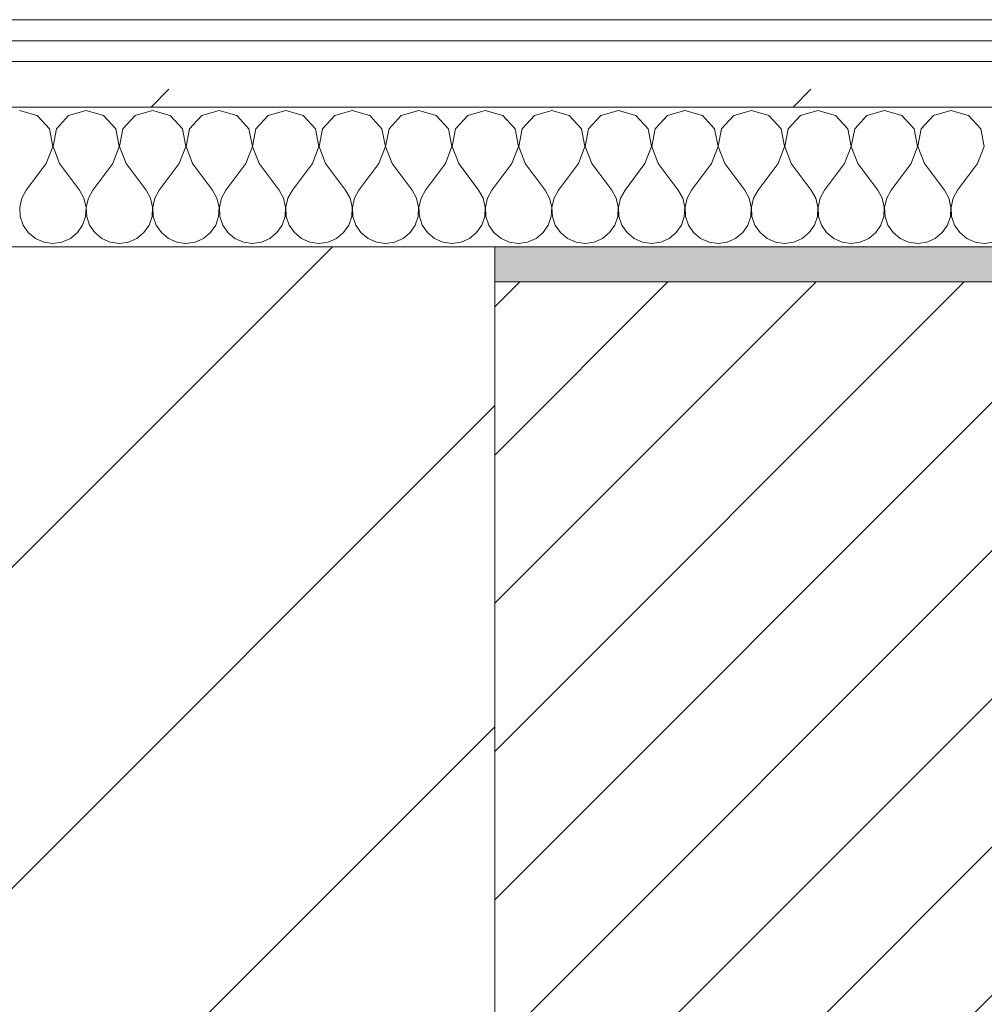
# Model space of a CAD drawing. Header units: millimetres. Extents: x -40968 to 11883, y -18816 to 4378.
# Tile 70 of 137: x -18657 to -18381, y -1411 to -1129. Entities that reach past the tile are written whole.
import ezdxf

# ---------------------------------------------------------------- set-up
doc = ezdxf.new("R2010")
doc.units = ezdxf.units.MM
doc.header["$MEASUREMENT"] = 0
doc.linetypes.add('Wipeout_Contour', pattern=[1000, 0, -1000])
for name, color, linetype in [('10_ESTR_Pilars', 7, 'Continuous'), ('12_FAÇ_Façana', 7, 'Continuous'), ('Nuevo_08_E_Envans secs', 7, 'Continuous')]:
    doc.layers.add(name, color=color, linetype=linetype)
for name, color, linetype, lineweight in [('10_ESTR_Pilars_Pluma_Nº__28', 7, 'Continuous', 20), ('10_ESTR_Pilars_Pluma_Nº__42', 8, 'Continuous', 25), ('12_FAÇ_Façana_Pluma_Nº__2', 8, 'Continuous', 5), ('12_FAÇ_Façana_Pluma_Nº__7', 7, 'Continuous', 5), ('Nuevo_08_E_Envans secs_Pluma_Nº__1', 7, 'Continuous', 5)]:
    doc.layers.add(name, color=color, linetype=linetype, lineweight=lineweight)
for name, color, linetype, lineweight, true_color in [('12_FAÇ_Façana_Pluma_Nº__176', 7, 'Continuous', 15, 0x93a0c6), ('Nuevo_08_E_Envans secs_Pluma_Nº__102', 7, 'Continuous', 5, 0xcccccc), ('Nuevo_08_E_Envans secs_Pluma_Nº__171', 171, 'Continuous', 13, 0xaaaaff), ('Nuevo_08_E_Envans secs_Pluma_Nº__177', 7, 'Continuous', 15, 0xf7e046)]:
    doc.layers.add(name, color=color, linetype=linetype, lineweight=lineweight, true_color=true_color)
pattern_1 = [(45, (0, 0), (-183.8478, 183.8478), [195, -65]), (45, (7e-14, 183.85), (-183.8478, 183.8478), [195, -65])]

# ---------------------------------------------------------------- blocks, each defined once
blk = doc.blocks.new('Muro_13_4', base_point=(-19033.93, -1193.98))
at = {"layer": '12_FAÇ_Façana_Pluma_Nº__176', "linetype": 'Continuous', "lineweight": 0, "true_color": 0x495063}
blk.add_hatch(color=251, dxfattribs=at).paths.add_polyline_path([(-18521.11, -1193.98), (-18521.11, -1203.98), (-18136.43, -1203.98), (-18136.43, -1193.98)])
at = {"layer": '12_FAÇ_Façana_Pluma_Nº__2', "linetype": 'Continuous', "lineweight": 5}
h = blk.add_hatch(dxfattribs=at)
h.set_pattern_fill('Ceramic_0004', color=8, style=0, pattern_type=2)
h.set_pattern_definition([(45, (0, 0), (-21.213203, 21.213203), [])])
h.paths.add_polyline_path([(-18136.43, -1203.98), (-18521.11, -1203.98), (-18521.11, -1418.98), (-18136.43, -1418.98)])
at = {"layer": '12_FAÇ_Façana_Pluma_Nº__7', "color": 7, "linetype": 'Continuous', "lineweight": 5}
blk.add_line((-18136.43, -1203.98), (-18521.11, -1203.98), dxfattribs=at)
at = {"layer": '12_FAÇ_Façana_Pluma_Nº__7', "color": 7, "linetype": 'Continuous', "lineweight": 5, "flags": 128}
blk.add_lwpolyline([(-18136.43, -1193.98), (-18521.11, -1193.98)], dxfattribs=at)
blk = doc.blocks.new('*X231')
at = {"layer": 'Nuevo_08_E_Envans secs_Pluma_Nº__102', "color": 254, "linetype": 'Continuous', "lineweight": 5, "true_color": 0xcccccc}
for p, q in [((-18652.14, -1156.35), (-18657.14, -1154.93)), ((-18638.1, -1154.93), (-18643.1, -1156.35)), ((-18633.09, -1156.35), (-18638.1, -1154.93)), ((-18619.05, -1154.93), (-18624.05, -1156.35)), ((-18614.04, -1156.35), (-18619.05, -1154.93)), ((-18600, -1154.93), (-18605.01, -1156.35)), ((-18594.99, -1156.35), (-18600, -1154.93)), ((-18580.95, -1154.93), (-18585.96, -1156.35)), ((-18575.95, -1156.35), (-18580.95, -1154.93)), ((-18561.9, -1154.93), (-18566.91, -1156.35)), ((-18556.9, -1156.35), (-18561.9, -1154.93)), ((-18542.86, -1154.93), (-18547.86, -1156.35)), ((-18537.85, -1156.35), (-18542.86, -1154.93)), ((-18523.81, -1154.93), (-18528.82, -1156.35)), ((-18518.8, -1156.35), (-18523.81, -1154.93)), ((-18504.76, -1154.93), (-18509.77, -1156.35)), ((-18499.75, -1156.35), (-18504.76, -1154.93)), ((-18485.71, -1154.93), (-18490.72, -1156.35)), ((-18480.71, -1156.35), (-18485.71, -1154.93)), ((-18466.67, -1154.93), (-18471.67, -1156.35)), ((-18461.66, -1156.35), (-18466.67, -1154.93)), ((-18447.62, -1154.93), (-18452.63, -1156.35)), ((-18442.61, -1156.35), (-18447.62, -1154.93)), ((-18428.57, -1154.93), (-18433.58, -1156.35)), ((-18423.56, -1156.35), (-18428.57, -1154.93)), ((-18409.52, -1154.93), (-18414.53, -1156.35)), ((-18404.52, -1156.35), (-18409.52, -1154.93)), ((-18390.48, -1154.93), (-18395.48, -1156.35)), ((-18385.47, -1156.35), (-18390.48, -1154.93)), ((-18648.62, -1160.19), (-18652.14, -1156.35)), ((-18643.1, -1156.35), (-18646.61, -1160.19)), ((-18629.58, -1160.19), (-18633.09, -1156.35)), ((-18624.05, -1156.35), (-18627.57, -1160.19)), ((-18610.53, -1160.19), (-18614.04, -1156.35)), ((-18605.01, -1156.35), (-18608.52, -1160.19)), ((-18591.48, -1160.19), (-18594.99, -1156.35)), ((-18585.96, -1156.35), (-18589.47, -1160.19)), ((-18572.43, -1160.19), (-18575.95, -1156.35)), ((-18566.91, -1156.35), (-18570.42, -1160.19)), ((-18553.39, -1160.19), (-18556.9, -1156.35)), ((-18547.86, -1156.35), (-18551.38, -1160.19)), ((-18534.34, -1160.19), (-18537.85, -1156.35)), ((-18528.82, -1156.35), (-18532.33, -1160.19)), ((-18515.29, -1160.19), (-18518.8, -1156.35)), ((-18509.77, -1156.35), (-18513.28, -1160.19)), ((-18496.24, -1160.19), (-18499.75, -1156.35)), ((-18490.72, -1156.35), (-18494.23, -1160.19)), ((-18477.2, -1160.19), (-18480.71, -1156.35)), ((-18471.67, -1156.35), (-18475.19, -1160.19)), ((-18458.15, -1160.19), (-18461.66, -1156.35)), ((-18452.63, -1156.35), (-18456.14, -1160.19)), ((-18439.1, -1160.19), (-18442.61, -1156.35)), ((-18433.58, -1156.35), (-18437.09, -1160.19)), ((-18420.05, -1160.19), (-18423.56, -1156.35)), ((-18414.53, -1156.35), (-18418.04, -1160.19)), ((-18401.01, -1160.19), (-18404.52, -1156.35)), ((-18395.48, -1156.35), (-18398.99, -1160.19)), ((-18381.96, -1160.19), (-18385.47, -1156.35)), ((-18647.66, -1165.31), (-18648.62, -1160.19)), ((-18646.61, -1160.19), (-18647.58, -1165.31)), ((-18628.61, -1165.31), (-18629.58, -1160.19)), ((-18627.57, -1160.19), (-18628.53, -1165.31)), ((-18609.56, -1165.31), (-18610.53, -1160.19)), ((-18608.52, -1160.19), (-18609.49, -1165.31)), ((-18590.51, -1165.31), (-18591.48, -1160.19)), ((-18589.47, -1160.19), (-18590.44, -1165.31)), ((-18571.47, -1165.31), (-18572.43, -1160.19)), ((-18570.42, -1160.19), (-18571.39, -1165.31)), ((-18552.42, -1165.31), (-18553.39, -1160.19)), ((-18551.38, -1160.19), (-18552.34, -1165.31)), ((-18533.37, -1165.31), (-18534.34, -1160.19)), ((-18532.33, -1160.19), (-18533.29, -1165.31)), ((-18514.32, -1165.31), (-18515.29, -1160.19)), ((-18513.28, -1160.19), (-18514.25, -1165.31)), ((-18495.28, -1165.31), (-18496.24, -1160.19)), ((-18494.23, -1160.19), (-18495.2, -1165.31)), ((-18476.23, -1165.31), (-18477.2, -1160.19)), ((-18475.19, -1160.19), (-18476.15, -1165.31)), ((-18457.18, -1165.31), (-18458.15, -1160.19)), ((-18456.14, -1160.19), (-18457.1, -1165.31)), ((-18438.13, -1165.31), (-18439.1, -1160.19)), ((-18437.09, -1160.19), (-18438.06, -1165.31)), ((-18419.09, -1165.31), (-18420.05, -1160.19)), ((-18418.04, -1160.19), (-18419.01, -1165.31)), ((-18400.04, -1165.31), (-18401.01, -1160.19)), ((-18398.99, -1160.19), (-18399.96, -1165.31)), ((-18380.99, -1165.31), (-18381.96, -1160.19)), ((-18649.52, -1170.17), (-18647.66, -1165.31)), ((-18647.58, -1165.31), (-18645.71, -1170.17)), ((-18630.48, -1170.17), (-18628.61, -1165.31)), ((-18628.53, -1165.31), (-18626.67, -1170.17)), ((-18611.43, -1170.17), (-18609.56, -1165.31)), ((-18609.49, -1165.31), (-18607.62, -1170.17)), ((-18592.38, -1170.17), (-18590.51, -1165.31)), ((-18590.44, -1165.31), (-18588.57, -1170.17)), ((-18573.33, -1170.17), (-18571.47, -1165.31)), ((-18571.39, -1165.31), (-18569.52, -1170.17)), ((-18554.29, -1170.17), (-18552.42, -1165.31)), ((-18552.34, -1165.31), (-18550.48, -1170.17)), ((-18535.24, -1170.17), (-18533.37, -1165.31)), ((-18533.29, -1165.31), (-18531.43, -1170.17)), ((-18516.19, -1170.17), (-18514.32, -1165.31)), ((-18514.25, -1165.31), (-18512.38, -1170.17)), ((-18497.14, -1170.17), (-18495.28, -1165.31)), ((-18495.2, -1165.31), (-18493.33, -1170.17)), ((-18478.1, -1170.17), (-18476.23, -1165.31)), ((-18476.15, -1165.31), (-18474.29, -1170.17)), ((-18459.05, -1170.17), (-18457.18, -1165.31)), ((-18457.1, -1165.31), (-18455.24, -1170.17)), ((-18440, -1170.17), (-18438.13, -1165.31)), ((-18438.06, -1165.31), (-18436.19, -1170.17)), ((-18420.95, -1170.17), (-18419.09, -1165.31)), ((-18419.01, -1165.31), (-18417.14, -1170.17)), ((-18401.9, -1170.17), (-18400.04, -1165.31)), ((-18399.96, -1165.31), (-18398.1, -1170.17)), ((-18382.86, -1170.17), (-18380.99, -1165.31)), ((-18649.52, -1170.17), (-18655.24, -1177.79)), ((-18645.71, -1170.17), (-18640, -1177.79)), ((-18630.48, -1170.17), (-18636.19, -1177.79)), ((-18626.67, -1170.17), (-18620.95, -1177.79)), ((-18611.43, -1170.17), (-18617.14, -1177.79)), ((-18607.62, -1170.17), (-18601.9, -1177.79)), ((-18592.38, -1170.17), (-18598.1, -1177.79)), ((-18588.57, -1170.17), (-18582.86, -1177.79)), ((-18573.33, -1170.17), (-18579.05, -1177.79)), ((-18569.52, -1170.17), (-18563.81, -1177.79)), ((-18554.29, -1170.17), (-18560, -1177.79)), ((-18550.48, -1170.17), (-18544.76, -1177.79)), ((-18535.24, -1170.17), (-18540.95, -1177.79)), ((-18531.43, -1170.17), (-18525.71, -1177.79)), ((-18516.19, -1170.17), (-18521.9, -1177.79)), ((-18512.38, -1170.17), (-18506.67, -1177.79)), ((-18497.14, -1170.17), (-18502.86, -1177.79)), ((-18493.33, -1170.17), (-18487.62, -1177.79)), ((-18478.1, -1170.17), (-18483.81, -1177.79)), ((-18474.29, -1170.17), (-18468.57, -1177.79)), ((-18459.05, -1170.17), (-18464.76, -1177.79)), ((-18455.24, -1170.17), (-18449.52, -1177.79)), ((-18440, -1170.17), (-18445.71, -1177.79)), ((-18436.19, -1170.17), (-18430.48, -1177.79)), ((-18420.95, -1170.17), (-18426.67, -1177.79)), ((-18417.14, -1170.17), (-18411.43, -1177.79)), ((-18401.9, -1170.17), (-18407.62, -1177.79)), ((-18398.1, -1170.17), (-18392.38, -1177.79)), ((-18382.86, -1170.17), (-18388.57, -1177.79)), ((-18655.24, -1177.79), (-18656.51, -1180.08)), ((-18638.73, -1180.08), (-18640, -1177.79)), ((-18636.19, -1177.79), (-18637.46, -1180.08)), ((-18619.68, -1180.08), (-18620.95, -1177.79)), ((-18617.14, -1177.79), (-18618.41, -1180.08)), ((-18600.63, -1180.08), (-18601.9, -1177.79)), ((-18598.1, -1177.79), (-18599.37, -1180.08)), ((-18581.59, -1180.08), (-18582.86, -1177.79)), ((-18579.05, -1177.79), (-18580.32, -1180.08)), ((-18562.54, -1180.08), (-18563.81, -1177.79)), ((-18560, -1177.79), (-18561.27, -1180.08)), ((-18543.49, -1180.08), (-18544.76, -1177.79)), ((-18540.95, -1177.79), (-18542.22, -1180.08)), ((-18524.44, -1180.08), (-18525.71, -1177.79)), ((-18521.9, -1177.79), (-18523.18, -1180.08)), ((-18505.4, -1180.08), (-18506.67, -1177.79)), ((-18502.86, -1177.79), (-18504.13, -1180.08)), ((-18486.35, -1180.08), (-18487.62, -1177.79)), ((-18483.81, -1177.79), (-18485.08, -1180.08)), ((-18467.3, -1180.08), (-18468.57, -1177.79)), ((-18464.76, -1177.79), (-18466.03, -1180.08)), ((-18448.25, -1180.08), (-18449.52, -1177.79)), ((-18445.71, -1177.79), (-18446.99, -1180.08)), ((-18429.2, -1180.08), (-18430.48, -1177.79)), ((-18426.67, -1177.79), (-18427.94, -1180.08)), ((-18410.16, -1180.08), (-18411.43, -1177.79)), ((-18407.62, -1177.79), (-18408.89, -1180.08)), ((-18391.11, -1180.08), (-18392.38, -1177.79)), ((-18388.57, -1177.79), (-18389.84, -1180.08)), ((-18656.51, -1180.08), (-18657.1, -1182.64)), ((-18638.13, -1182.64), (-18638.73, -1180.08)), ((-18637.46, -1180.08), (-18638.06, -1182.64)), ((-18619.09, -1182.64), (-18619.68, -1180.08)), ((-18618.41, -1180.08), (-18619.01, -1182.64)), ((-18600.04, -1182.64), (-18600.63, -1180.08)), ((-18599.37, -1180.08), (-18599.96, -1182.64)), ((-18580.99, -1182.64), (-18581.59, -1180.08)), ((-18580.32, -1180.08), (-18580.91, -1182.64)), ((-18561.94, -1182.64), (-18562.54, -1180.08)), ((-18561.27, -1180.08), (-18561.87, -1182.64)), ((-18542.9, -1182.64), (-18543.49, -1180.08)), ((-18542.22, -1180.08), (-18542.82, -1182.64)), ((-18523.85, -1182.64), (-18524.44, -1180.08)), ((-18523.18, -1180.08), (-18523.77, -1182.64)), ((-18504.8, -1182.64), (-18505.4, -1180.08)), ((-18504.13, -1180.08), (-18504.72, -1182.64)), ((-18485.75, -1182.64), (-18486.35, -1180.08)), ((-18485.08, -1180.08), (-18485.68, -1182.64)), ((-18466.71, -1182.64), (-18467.3, -1180.08)), ((-18466.03, -1180.08), (-18466.63, -1182.64)), ((-18447.66, -1182.64), (-18448.25, -1180.08)), ((-18446.99, -1180.08), (-18447.58, -1182.64)), ((-18428.61, -1182.64), (-18429.2, -1180.08)), ((-18427.94, -1180.08), (-18428.53, -1182.64)), ((-18409.56, -1182.64), (-18410.16, -1180.08)), ((-18408.89, -1180.08), (-18409.49, -1182.64)), ((-18390.51, -1182.64), (-18391.11, -1180.08)), ((-18389.84, -1180.08), (-18390.44, -1182.64)), ((-18657.1, -1182.64), (-18656.98, -1185.27)), ((-18638.26, -1185.27), (-18638.13, -1182.64)), ((-18638.06, -1182.64), (-18637.93, -1185.27)), ((-18619.21, -1185.27), (-18619.09, -1182.64)), ((-18619.01, -1182.64), (-18618.88, -1185.27)), ((-18600.17, -1185.27), (-18600.04, -1182.64)), ((-18599.96, -1182.64), (-18599.83, -1185.27)), ((-18581.12, -1185.27), (-18580.99, -1182.64)), ((-18580.91, -1182.64), (-18580.79, -1185.27)), ((-18562.07, -1185.27), (-18561.94, -1182.64)), ((-18561.87, -1182.64), (-18561.74, -1185.27)), ((-18543.02, -1185.27), (-18542.9, -1182.64)), ((-18542.82, -1182.64), (-18542.69, -1185.27)), ((-18523.98, -1185.27), (-18523.85, -1182.64)), ((-18523.77, -1182.64), (-18523.64, -1185.27)), ((-18504.93, -1185.27), (-18504.8, -1182.64)), ((-18504.72, -1182.64), (-18504.6, -1185.27)), ((-18485.88, -1185.27), (-18485.75, -1182.64)), ((-18485.68, -1182.64), (-18485.55, -1185.27)), ((-18466.83, -1185.27), (-18466.71, -1182.64)), ((-18466.63, -1182.64), (-18466.5, -1185.27)), ((-18447.78, -1185.27), (-18447.66, -1182.64)), ((-18447.58, -1182.64), (-18447.45, -1185.27)), ((-18428.74, -1185.27), (-18428.61, -1182.64)), ((-18428.53, -1182.64), (-18428.41, -1185.27)), ((-18409.69, -1185.27), (-18409.56, -1182.64)), ((-18409.49, -1182.64), (-18409.36, -1185.27)), ((-18390.64, -1185.27), (-18390.51, -1182.64)), ((-18390.44, -1182.64), (-18390.31, -1185.27)), ((-18656.98, -1185.27), (-18656.14, -1187.76)), ((-18639.1, -1187.76), (-18638.26, -1185.27)), ((-18637.93, -1185.27), (-18637.09, -1187.76)), ((-18620.05, -1187.76), (-18619.21, -1185.27)), ((-18618.88, -1185.27), (-18618.04, -1187.76)), ((-18601.01, -1187.76), (-18600.17, -1185.27)), ((-18599.83, -1185.27), (-18598.99, -1187.76)), ((-18581.96, -1187.76), (-18581.12, -1185.27)), ((-18580.79, -1185.27), (-18579.95, -1187.76)), ((-18562.91, -1187.76), (-18562.07, -1185.27)), ((-18561.74, -1185.27), (-18560.9, -1187.76)), ((-18543.86, -1187.76), (-18543.02, -1185.27)), ((-18542.69, -1185.27), (-18541.85, -1187.76)), ((-18524.81, -1187.76), (-18523.98, -1185.27)), ((-18523.64, -1185.27), (-18522.8, -1187.76)), ((-18505.77, -1187.76), (-18504.93, -1185.27)), ((-18504.6, -1185.27), (-18503.76, -1187.76)), ((-18486.72, -1187.76), (-18485.88, -1185.27)), ((-18485.55, -1185.27), (-18484.71, -1187.76)), ((-18467.67, -1187.76), (-18466.83, -1185.27)), ((-18466.5, -1185.27), (-18465.66, -1187.76)), ((-18448.62, -1187.76), (-18447.78, -1185.27)), ((-18447.45, -1185.27), (-18446.61, -1187.76)), ((-18429.58, -1187.76), (-18428.74, -1185.27)), ((-18428.41, -1185.27), (-18427.57, -1187.76)), ((-18410.53, -1187.76), (-18409.69, -1185.27)), ((-18409.36, -1185.27), (-18408.52, -1187.76)), ((-18391.48, -1187.76), (-18390.64, -1185.27)), ((-18390.31, -1185.27), (-18389.47, -1187.76)), ((-18656.14, -1187.76), (-18654.65, -1189.92)), ((-18640.59, -1189.92), (-18639.1, -1187.76)), ((-18637.09, -1187.76), (-18635.6, -1189.92)), ((-18621.54, -1189.92), (-18620.05, -1187.76)), ((-18618.04, -1187.76), (-18616.55, -1189.92)), ((-18602.49, -1189.92), (-18601.01, -1187.76)), ((-18598.99, -1187.76), (-18597.51, -1189.92)), ((-18583.45, -1189.92), (-18581.96, -1187.76)), ((-18579.95, -1187.76), (-18578.46, -1189.92)), ((-18564.4, -1189.92), (-18562.91, -1187.76)), ((-18560.9, -1187.76), (-18559.41, -1189.92)), ((-18545.35, -1189.92), (-18543.86, -1187.76)), ((-18541.85, -1187.76), (-18540.36, -1189.92)), ((-18526.3, -1189.92), (-18524.81, -1187.76)), ((-18522.8, -1187.76), (-18521.32, -1189.92)), ((-18507.26, -1189.92), (-18505.77, -1187.76)), ((-18503.76, -1187.76), (-18502.27, -1189.92)), ((-18488.21, -1189.92), (-18486.72, -1187.76)), ((-18484.71, -1187.76), (-18483.22, -1189.92)), ((-18469.16, -1189.92), (-18467.67, -1187.76)), ((-18465.66, -1187.76), (-18464.17, -1189.92)), ((-18450.11, -1189.92), (-18448.62, -1187.76)), ((-18446.61, -1187.76), (-18445.13, -1189.92)), ((-18431.06, -1189.92), (-18429.58, -1187.76)), ((-18427.57, -1187.76), (-18426.08, -1189.92)), ((-18412.02, -1189.92), (-18410.53, -1187.76)), ((-18408.52, -1187.76), (-18407.03, -1189.92)), ((-18392.97, -1189.92), (-18391.48, -1187.76)), ((-18389.47, -1187.76), (-18387.98, -1189.92)), ((-18654.65, -1189.92), (-18652.63, -1191.6)), ((-18652.63, -1191.6), (-18650.22, -1192.66)), ((-18645.02, -1192.66), (-18642.61, -1191.6)), ((-18642.61, -1191.6), (-18640.59, -1189.92)), ((-18635.6, -1189.92), (-18633.58, -1191.6)), ((-18633.58, -1191.6), (-18631.17, -1192.66)), ((-18625.97, -1192.66), (-18623.56, -1191.6)), ((-18623.56, -1191.6), (-18621.54, -1189.92)), ((-18616.55, -1189.92), (-18614.53, -1191.6)), ((-18614.53, -1191.6), (-18612.13, -1192.66)), ((-18606.92, -1192.66), (-18604.52, -1191.6)), ((-18604.52, -1191.6), (-18602.49, -1189.92)), ((-18597.51, -1189.92), (-18595.48, -1191.6)), ((-18595.48, -1191.6), (-18593.08, -1192.66)), ((-18587.87, -1192.66), (-18585.47, -1191.6)), ((-18585.47, -1191.6), (-18583.45, -1189.92)), ((-18578.46, -1189.92), (-18576.44, -1191.6)), ((-18576.44, -1191.6), (-18574.03, -1192.66)), ((-18568.83, -1192.66), (-18566.42, -1191.6)), ((-18566.42, -1191.6), (-18564.4, -1189.92)), ((-18559.41, -1189.92), (-18557.39, -1191.6)), ((-18557.39, -1191.6), (-18554.98, -1192.66)), ((-18549.78, -1192.66), (-18547.37, -1191.6)), ((-18547.37, -1191.6), (-18545.35, -1189.92)), ((-18540.36, -1189.92), (-18538.34, -1191.6)), ((-18538.34, -1191.6), (-18535.94, -1192.66)), ((-18530.73, -1192.66), (-18528.33, -1191.6)), ((-18528.33, -1191.6), (-18526.3, -1189.92)), ((-18521.32, -1189.92), (-18519.29, -1191.6)), ((-18519.29, -1191.6), (-18516.89, -1192.66)), ((-18511.68, -1192.66), (-18509.28, -1191.6)), ((-18509.28, -1191.6), (-18507.26, -1189.92)), ((-18502.27, -1189.92), (-18500.25, -1191.6)), ((-18500.25, -1191.6), (-18497.84, -1192.66)), ((-18492.64, -1192.66), (-18490.23, -1191.6)), ((-18490.23, -1191.6), (-18488.21, -1189.92)), ((-18483.22, -1189.92), (-18481.2, -1191.6)), ((-18481.2, -1191.6), (-18478.79, -1192.66)), ((-18473.59, -1192.66), (-18471.18, -1191.6)), ((-18471.18, -1191.6), (-18469.16, -1189.92)), ((-18464.17, -1189.92), (-18462.15, -1191.6)), ((-18462.15, -1191.6), (-18459.75, -1192.66)), ((-18454.54, -1192.66), (-18452.14, -1191.6)), ((-18452.14, -1191.6), (-18450.11, -1189.92)), ((-18445.13, -1189.92), (-18443.1, -1191.6)), ((-18443.1, -1191.6), (-18440.7, -1192.66)), ((-18435.49, -1192.66), (-18433.09, -1191.6)), ((-18433.09, -1191.6), (-18431.06, -1189.92)), ((-18426.08, -1189.92), (-18424.05, -1191.6)), ((-18424.05, -1191.6), (-18421.65, -1192.66)), ((-18416.45, -1192.66), (-18414.04, -1191.6)), ((-18414.04, -1191.6), (-18412.02, -1189.92)), ((-18407.03, -1189.92), (-18405.01, -1191.6)), ((-18405.01, -1191.6), (-18402.6, -1192.66)), ((-18397.4, -1192.66), (-18394.99, -1191.6)), ((-18394.99, -1191.6), (-18392.97, -1189.92)), ((-18387.98, -1189.92), (-18385.96, -1191.6)), ((-18385.96, -1191.6), (-18383.55, -1192.66)), ((-18650.22, -1192.66), (-18647.62, -1193.02)), ((-18647.62, -1193.02), (-18645.02, -1192.66)), ((-18631.17, -1192.66), (-18628.57, -1193.02)), ((-18628.57, -1193.02), (-18625.97, -1192.66)), ((-18612.13, -1192.66), (-18609.52, -1193.02)), ((-18609.52, -1193.02), (-18606.92, -1192.66)), ((-18593.08, -1192.66), (-18590.48, -1193.02)), ((-18590.48, -1193.02), (-18587.87, -1192.66)), ((-18574.03, -1192.66), (-18571.43, -1193.02)), ((-18571.43, -1193.02), (-18568.83, -1192.66)), ((-18554.98, -1192.66), (-18552.38, -1193.02)), ((-18552.38, -1193.02), (-18549.78, -1192.66)), ((-18535.94, -1192.66), (-18533.33, -1193.02)), ((-18533.33, -1193.02), (-18530.73, -1192.66)), ((-18516.89, -1192.66), (-18514.29, -1193.02)), ((-18514.29, -1193.02), (-18511.68, -1192.66)), ((-18497.84, -1192.66), (-18495.24, -1193.02)), ((-18495.24, -1193.02), (-18492.64, -1192.66)), ((-18478.79, -1192.66), (-18476.19, -1193.02)), ((-18476.19, -1193.02), (-18473.59, -1192.66)), ((-18459.75, -1192.66), (-18457.14, -1193.02)), ((-18457.14, -1193.02), (-18454.54, -1192.66)), ((-18440.7, -1192.66), (-18438.1, -1193.02)), ((-18438.1, -1193.02), (-18435.49, -1192.66)), ((-18421.65, -1192.66), (-18419.05, -1193.02)), ((-18419.05, -1193.02), (-18416.45, -1192.66)), ((-18402.6, -1192.66), (-18400, -1193.02)), ((-18400, -1193.02), (-18397.4, -1192.66)), ((-18383.55, -1192.66), (-18380.95, -1193.02)), ((-18380.95, -1193.02), (-18378.35, -1192.66))]:
    blk.add_line(p, q, dxfattribs=at)
blk = doc.blocks.new('Muro_91_4', base_point=(-18136.43, -1193.98))
at = {"layer": 'Nuevo_08_E_Envans secs_Pluma_Nº__1', "color": 7, "linetype": 'Continuous', "lineweight": 5, "flags": 128}
blk.add_lwpolyline([(-18521.11, -1193.98), (-18136.43, -1193.98)], dxfattribs=at)
at = {"color": 254, "linetype": 'Wipeout_Contour', "lineweight": 0, "ltscale": 74478.567312}
blk.add_wipeout([(-18136.43, -1128.98), (-19033.93, -1128.98), (-19033.93, -1134.98), (-18136.43, -1134.98)], dxfattribs=at).dxf.layer = 'Nuevo_08_E_Envans secs'
at = {"color": 254, "linetype": 'Wipeout_Contour', "lineweight": 0, "ltscale": 74482.367988}
blk.add_wipeout([(-18136.43, -1140.98), (-19033.93, -1140.98), (-19033.93, -1153.98), (-18136.43, -1153.98)], dxfattribs=at).dxf.layer = 'Nuevo_08_E_Envans secs'
at = {"layer": 'Nuevo_08_E_Envans secs_Pluma_Nº__171', "linetype": 'Continuous', "lineweight": 13, "true_color": 0xaaaaff}
h = blk.add_hatch(dxfattribs=at)
h.set_pattern_fill('Panellat_HPL_0004', color=161, style=0, pattern_type=2)
h.set_pattern_definition(pattern_1)
h.paths.add_polyline_path([(-18136.43, -1128.98), (-19033.93, -1128.98), (-19033.93, -1134.98), (-18136.43, -1134.98)])
at = {"layer": 'Nuevo_08_E_Envans secs_Pluma_Nº__177', "linetype": 'Continuous', "lineweight": 15, "true_color": 0xf7e046}
h = blk.add_hatch(dxfattribs=at)
h.set_pattern_fill('Panellat_HPL_0004', color=53, style=0, pattern_type=2)
h.set_pattern_definition(pattern_1)
h.paths.add_polyline_path([(-18136.43, -1140.98), (-19033.93, -1140.98), (-19033.93, -1153.98), (-18136.43, -1153.98)])
at = {"layer": 'Nuevo_08_E_Envans secs_Pluma_Nº__1', "color": 7, "linetype": 'Continuous', "lineweight": 5}
for p, q in [((-18136.43, -1134.98), (-19033.93, -1134.98)), ((-18136.43, -1140.98), (-19033.93, -1140.98)), ((-18136.43, -1153.98), (-19033.93, -1153.98))]:
    blk.add_line(p, q, dxfattribs=at)
at = {"layer": 'Nuevo_08_E_Envans secs_Pluma_Nº__1', "color": 7, "linetype": 'Continuous', "lineweight": 5, "flags": 128}
blk.add_lwpolyline([(-18136.43, -1128.98), (-19033.93, -1128.98)], dxfattribs=at)
at = {"layer": 'Nuevo_08_E_Envans secs', "color": 7, "lineweight": 20}
blk.add_blockref('*X231', (0, 0), dxfattribs=at)
blk = doc.blocks.new('*X485')
at = {"layer": 'Nuevo_08_E_Envans secs_Pluma_Nº__102', "color": 254, "linetype": 'Continuous', "lineweight": 5, "true_color": 0xcccccc}
for p, q in [((-18652.14, -1156.35), (-18657.14, -1154.93)), ((-18638.1, -1154.93), (-18643.1, -1156.35)), ((-18633.09, -1156.35), (-18638.1, -1154.93)), ((-18619.05, -1154.93), (-18624.05, -1156.35)), ((-18614.04, -1156.35), (-18619.05, -1154.93)), ((-18600, -1154.93), (-18605.01, -1156.35)), ((-18594.99, -1156.35), (-18600, -1154.93)), ((-18580.95, -1154.93), (-18585.96, -1156.35)), ((-18575.95, -1156.35), (-18580.95, -1154.93)), ((-18561.9, -1154.93), (-18566.91, -1156.35)), ((-18556.9, -1156.35), (-18561.9, -1154.93)), ((-18542.86, -1154.93), (-18547.86, -1156.35)), ((-18537.85, -1156.35), (-18542.86, -1154.93)), ((-18523.81, -1154.93), (-18528.82, -1156.35)), ((-18518.8, -1156.35), (-18523.81, -1154.93)), ((-18504.76, -1154.93), (-18509.77, -1156.35)), ((-18499.75, -1156.35), (-18504.76, -1154.93)), ((-18485.71, -1154.93), (-18490.72, -1156.35)), ((-18480.71, -1156.35), (-18485.71, -1154.93)), ((-18466.67, -1154.93), (-18471.67, -1156.35)), ((-18461.66, -1156.35), (-18466.67, -1154.93)), ((-18447.62, -1154.93), (-18452.63, -1156.35)), ((-18442.61, -1156.35), (-18447.62, -1154.93)), ((-18428.57, -1154.93), (-18433.58, -1156.35)), ((-18423.56, -1156.35), (-18428.57, -1154.93)), ((-18409.52, -1154.93), (-18414.53, -1156.35)), ((-18404.52, -1156.35), (-18409.52, -1154.93)), ((-18390.48, -1154.93), (-18395.48, -1156.35)), ((-18385.47, -1156.35), (-18390.48, -1154.93)), ((-18648.62, -1160.19), (-18652.14, -1156.35)), ((-18643.1, -1156.35), (-18646.61, -1160.19)), ((-18629.58, -1160.19), (-18633.09, -1156.35)), ((-18624.05, -1156.35), (-18627.57, -1160.19)), ((-18610.53, -1160.19), (-18614.04, -1156.35)), ((-18605.01, -1156.35), (-18608.52, -1160.19)), ((-18591.48, -1160.19), (-18594.99, -1156.35)), ((-18585.96, -1156.35), (-18589.47, -1160.19)), ((-18572.43, -1160.19), (-18575.95, -1156.35)), ((-18566.91, -1156.35), (-18570.42, -1160.19)), ((-18553.39, -1160.19), (-18556.9, -1156.35)), ((-18547.86, -1156.35), (-18551.38, -1160.19)), ((-18534.34, -1160.19), (-18537.85, -1156.35)), ((-18528.82, -1156.35), (-18532.33, -1160.19)), ((-18515.29, -1160.19), (-18518.8, -1156.35)), ((-18509.77, -1156.35), (-18513.28, -1160.19)), ((-18496.24, -1160.19), (-18499.75, -1156.35)), ((-18490.72, -1156.35), (-18494.23, -1160.19)), ((-18477.2, -1160.19), (-18480.71, -1156.35)), ((-18471.67, -1156.35), (-18475.19, -1160.19)), ((-18458.15, -1160.19), (-18461.66, -1156.35)), ((-18452.63, -1156.35), (-18456.14, -1160.19)), ((-18439.1, -1160.19), (-18442.61, -1156.35)), ((-18433.58, -1156.35), (-18437.09, -1160.19)), ((-18420.05, -1160.19), (-18423.56, -1156.35)), ((-18414.53, -1156.35), (-18418.04, -1160.19)), ((-18401.01, -1160.19), (-18404.52, -1156.35)), ((-18395.48, -1156.35), (-18398.99, -1160.19)), ((-18381.96, -1160.19), (-18385.47, -1156.35)), ((-18647.66, -1165.31), (-18648.62, -1160.19)), ((-18646.61, -1160.19), (-18647.58, -1165.31)), ((-18628.61, -1165.31), (-18629.58, -1160.19)), ((-18627.57, -1160.19), (-18628.53, -1165.31)), ((-18609.56, -1165.31), (-18610.53, -1160.19)), ((-18608.52, -1160.19), (-18609.49, -1165.31)), ((-18590.51, -1165.31), (-18591.48, -1160.19)), ((-18589.47, -1160.19), (-18590.44, -1165.31)), ((-18571.47, -1165.31), (-18572.43, -1160.19)), ((-18570.42, -1160.19), (-18571.39, -1165.31)), ((-18552.42, -1165.31), (-18553.39, -1160.19)), ((-18551.38, -1160.19), (-18552.34, -1165.31)), ((-18533.37, -1165.31), (-18534.34, -1160.19)), ((-18532.33, -1160.19), (-18533.29, -1165.31)), ((-18514.32, -1165.31), (-18515.29, -1160.19)), ((-18513.28, -1160.19), (-18514.25, -1165.31)), ((-18495.28, -1165.31), (-18496.24, -1160.19)), ((-18494.23, -1160.19), (-18495.2, -1165.31)), ((-18476.23, -1165.31), (-18477.2, -1160.19)), ((-18475.19, -1160.19), (-18476.15, -1165.31)), ((-18457.18, -1165.31), (-18458.15, -1160.19)), ((-18456.14, -1160.19), (-18457.1, -1165.31)), ((-18438.13, -1165.31), (-18439.1, -1160.19)), ((-18437.09, -1160.19), (-18438.06, -1165.31)), ((-18419.09, -1165.31), (-18420.05, -1160.19)), ((-18418.04, -1160.19), (-18419.01, -1165.31)), ((-18400.04, -1165.31), (-18401.01, -1160.19)), ((-18398.99, -1160.19), (-18399.96, -1165.31)), ((-18380.99, -1165.31), (-18381.96, -1160.19)), ((-18649.52, -1170.17), (-18647.66, -1165.31)), ((-18647.58, -1165.31), (-18645.71, -1170.17)), ((-18630.48, -1170.17), (-18628.61, -1165.31)), ((-18628.53, -1165.31), (-18626.67, -1170.17)), ((-18611.43, -1170.17), (-18609.56, -1165.31)), ((-18609.49, -1165.31), (-18607.62, -1170.17)), ((-18592.38, -1170.17), (-18590.51, -1165.31)), ((-18590.44, -1165.31), (-18588.57, -1170.17)), ((-18573.33, -1170.17), (-18571.47, -1165.31)), ((-18571.39, -1165.31), (-18569.52, -1170.17)), ((-18554.29, -1170.17), (-18552.42, -1165.31)), ((-18552.34, -1165.31), (-18550.48, -1170.17)), ((-18535.24, -1170.17), (-18533.37, -1165.31)), ((-18533.29, -1165.31), (-18531.43, -1170.17)), ((-18516.19, -1170.17), (-18514.32, -1165.31)), ((-18514.25, -1165.31), (-18512.38, -1170.17)), ((-18497.14, -1170.17), (-18495.28, -1165.31)), ((-18495.2, -1165.31), (-18493.33, -1170.17)), ((-18478.1, -1170.17), (-18476.23, -1165.31)), ((-18476.15, -1165.31), (-18474.29, -1170.17)), ((-18459.05, -1170.17), (-18457.18, -1165.31)), ((-18457.1, -1165.31), (-18455.24, -1170.17)), ((-18440, -1170.17), (-18438.13, -1165.31)), ((-18438.06, -1165.31), (-18436.19, -1170.17)), ((-18420.95, -1170.17), (-18419.09, -1165.31)), ((-18419.01, -1165.31), (-18417.14, -1170.17)), ((-18401.9, -1170.17), (-18400.04, -1165.31)), ((-18399.96, -1165.31), (-18398.1, -1170.17)), ((-18382.86, -1170.17), (-18380.99, -1165.31)), ((-18649.52, -1170.17), (-18655.24, -1177.79)), ((-18645.71, -1170.17), (-18640, -1177.79)), ((-18630.48, -1170.17), (-18636.19, -1177.79)), ((-18626.67, -1170.17), (-18620.95, -1177.79)), ((-18611.43, -1170.17), (-18617.14, -1177.79)), ((-18607.62, -1170.17), (-18601.9, -1177.79)), ((-18592.38, -1170.17), (-18598.1, -1177.79)), ((-18588.57, -1170.17), (-18582.86, -1177.79)), ((-18573.33, -1170.17), (-18579.05, -1177.79)), ((-18569.52, -1170.17), (-18563.81, -1177.79)), ((-18554.29, -1170.17), (-18560, -1177.79)), ((-18550.48, -1170.17), (-18544.76, -1177.79)), ((-18535.24, -1170.17), (-18540.95, -1177.79)), ((-18531.43, -1170.17), (-18525.71, -1177.79)), ((-18516.19, -1170.17), (-18521.9, -1177.79)), ((-18512.38, -1170.17), (-18506.67, -1177.79)), ((-18497.14, -1170.17), (-18502.86, -1177.79)), ((-18493.33, -1170.17), (-18487.62, -1177.79)), ((-18478.1, -1170.17), (-18483.81, -1177.79)), ((-18474.29, -1170.17), (-18468.57, -1177.79)), ((-18459.05, -1170.17), (-18464.76, -1177.79)), ((-18455.24, -1170.17), (-18449.52, -1177.79)), ((-18440, -1170.17), (-18445.71, -1177.79)), ((-18436.19, -1170.17), (-18430.48, -1177.79)), ((-18420.95, -1170.17), (-18426.67, -1177.79)), ((-18417.14, -1170.17), (-18411.43, -1177.79)), ((-18401.9, -1170.17), (-18407.62, -1177.79)), ((-18398.1, -1170.17), (-18392.38, -1177.79)), ((-18382.86, -1170.17), (-18388.57, -1177.79)), ((-18655.24, -1177.79), (-18656.51, -1180.08)), ((-18638.73, -1180.08), (-18640, -1177.79)), ((-18636.19, -1177.79), (-18637.46, -1180.08)), ((-18619.68, -1180.08), (-18620.95, -1177.79)), ((-18617.14, -1177.79), (-18618.41, -1180.08)), ((-18600.63, -1180.08), (-18601.9, -1177.79)), ((-18598.1, -1177.79), (-18599.37, -1180.08)), ((-18581.59, -1180.08), (-18582.86, -1177.79)), ((-18579.05, -1177.79), (-18580.32, -1180.08)), ((-18562.54, -1180.08), (-18563.81, -1177.79)), ((-18560, -1177.79), (-18561.27, -1180.08)), ((-18543.49, -1180.08), (-18544.76, -1177.79)), ((-18540.95, -1177.79), (-18542.22, -1180.08)), ((-18524.44, -1180.08), (-18525.71, -1177.79)), ((-18521.9, -1177.79), (-18523.18, -1180.08)), ((-18505.4, -1180.08), (-18506.67, -1177.79)), ((-18502.86, -1177.79), (-18504.13, -1180.08)), ((-18486.35, -1180.08), (-18487.62, -1177.79)), ((-18483.81, -1177.79), (-18485.08, -1180.08)), ((-18467.3, -1180.08), (-18468.57, -1177.79)), ((-18464.76, -1177.79), (-18466.03, -1180.08)), ((-18448.25, -1180.08), (-18449.52, -1177.79)), ((-18445.71, -1177.79), (-18446.99, -1180.08)), ((-18429.2, -1180.08), (-18430.48, -1177.79)), ((-18426.67, -1177.79), (-18427.94, -1180.08)), ((-18410.16, -1180.08), (-18411.43, -1177.79)), ((-18407.62, -1177.79), (-18408.89, -1180.08)), ((-18391.11, -1180.08), (-18392.38, -1177.79)), ((-18388.57, -1177.79), (-18389.84, -1180.08)), ((-18656.51, -1180.08), (-18657.1, -1182.64)), ((-18638.13, -1182.64), (-18638.73, -1180.08)), ((-18637.46, -1180.08), (-18638.06, -1182.64)), ((-18619.09, -1182.64), (-18619.68, -1180.08)), ((-18618.41, -1180.08), (-18619.01, -1182.64)), ((-18600.04, -1182.64), (-18600.63, -1180.08)), ((-18599.37, -1180.08), (-18599.96, -1182.64)), ((-18580.99, -1182.64), (-18581.59, -1180.08)), ((-18580.32, -1180.08), (-18580.91, -1182.64)), ((-18561.94, -1182.64), (-18562.54, -1180.08)), ((-18561.27, -1180.08), (-18561.87, -1182.64)), ((-18542.9, -1182.64), (-18543.49, -1180.08)), ((-18542.22, -1180.08), (-18542.82, -1182.64)), ((-18523.85, -1182.64), (-18524.44, -1180.08)), ((-18523.18, -1180.08), (-18523.77, -1182.64)), ((-18504.8, -1182.64), (-18505.4, -1180.08)), ((-18504.13, -1180.08), (-18504.72, -1182.64)), ((-18485.75, -1182.64), (-18486.35, -1180.08)), ((-18485.08, -1180.08), (-18485.68, -1182.64)), ((-18466.71, -1182.64), (-18467.3, -1180.08)), ((-18466.03, -1180.08), (-18466.63, -1182.64)), ((-18447.66, -1182.64), (-18448.25, -1180.08)), ((-18446.99, -1180.08), (-18447.58, -1182.64)), ((-18428.61, -1182.64), (-18429.2, -1180.08)), ((-18427.94, -1180.08), (-18428.53, -1182.64)), ((-18409.56, -1182.64), (-18410.16, -1180.08)), ((-18408.89, -1180.08), (-18409.49, -1182.64)), ((-18390.51, -1182.64), (-18391.11, -1180.08)), ((-18389.84, -1180.08), (-18390.44, -1182.64)), ((-18657.1, -1182.64), (-18656.98, -1185.27)), ((-18638.26, -1185.27), (-18638.13, -1182.64)), ((-18638.06, -1182.64), (-18637.93, -1185.27)), ((-18619.21, -1185.27), (-18619.09, -1182.64)), ((-18619.01, -1182.64), (-18618.88, -1185.27)), ((-18600.17, -1185.27), (-18600.04, -1182.64)), ((-18599.96, -1182.64), (-18599.83, -1185.27)), ((-18581.12, -1185.27), (-18580.99, -1182.64)), ((-18580.91, -1182.64), (-18580.79, -1185.27)), ((-18562.07, -1185.27), (-18561.94, -1182.64)), ((-18561.87, -1182.64), (-18561.74, -1185.27)), ((-18543.02, -1185.27), (-18542.9, -1182.64)), ((-18542.82, -1182.64), (-18542.69, -1185.27)), ((-18523.98, -1185.27), (-18523.85, -1182.64)), ((-18523.77, -1182.64), (-18523.64, -1185.27)), ((-18504.93, -1185.27), (-18504.8, -1182.64)), ((-18504.72, -1182.64), (-18504.6, -1185.27)), ((-18485.88, -1185.27), (-18485.75, -1182.64)), ((-18485.68, -1182.64), (-18485.55, -1185.27)), ((-18466.83, -1185.27), (-18466.71, -1182.64)), ((-18466.63, -1182.64), (-18466.5, -1185.27)), ((-18447.78, -1185.27), (-18447.66, -1182.64)), ((-18447.58, -1182.64), (-18447.45, -1185.27)), ((-18428.74, -1185.27), (-18428.61, -1182.64)), ((-18428.53, -1182.64), (-18428.41, -1185.27)), ((-18409.69, -1185.27), (-18409.56, -1182.64)), ((-18409.49, -1182.64), (-18409.36, -1185.27)), ((-18390.64, -1185.27), (-18390.51, -1182.64)), ((-18390.44, -1182.64), (-18390.31, -1185.27)), ((-18656.98, -1185.27), (-18656.14, -1187.76)), ((-18639.1, -1187.76), (-18638.26, -1185.27)), ((-18637.93, -1185.27), (-18637.09, -1187.76)), ((-18620.05, -1187.76), (-18619.21, -1185.27)), ((-18618.88, -1185.27), (-18618.04, -1187.76)), ((-18601.01, -1187.76), (-18600.17, -1185.27)), ((-18599.83, -1185.27), (-18598.99, -1187.76)), ((-18581.96, -1187.76), (-18581.12, -1185.27)), ((-18580.79, -1185.27), (-18579.95, -1187.76)), ((-18562.91, -1187.76), (-18562.07, -1185.27)), ((-18561.74, -1185.27), (-18560.9, -1187.76)), ((-18543.86, -1187.76), (-18543.02, -1185.27)), ((-18542.69, -1185.27), (-18541.85, -1187.76)), ((-18524.81, -1187.76), (-18523.98, -1185.27)), ((-18523.64, -1185.27), (-18522.8, -1187.76)), ((-18505.77, -1187.76), (-18504.93, -1185.27)), ((-18504.6, -1185.27), (-18503.76, -1187.76)), ((-18486.72, -1187.76), (-18485.88, -1185.27)), ((-18485.55, -1185.27), (-18484.71, -1187.76)), ((-18467.67, -1187.76), (-18466.83, -1185.27)), ((-18466.5, -1185.27), (-18465.66, -1187.76)), ((-18448.62, -1187.76), (-18447.78, -1185.27)), ((-18447.45, -1185.27), (-18446.61, -1187.76)), ((-18429.58, -1187.76), (-18428.74, -1185.27)), ((-18428.41, -1185.27), (-18427.57, -1187.76)), ((-18410.53, -1187.76), (-18409.69, -1185.27)), ((-18409.36, -1185.27), (-18408.52, -1187.76)), ((-18391.48, -1187.76), (-18390.64, -1185.27)), ((-18390.31, -1185.27), (-18389.47, -1187.76)), ((-18656.14, -1187.76), (-18654.65, -1189.92)), ((-18640.59, -1189.92), (-18639.1, -1187.76)), ((-18637.09, -1187.76), (-18635.6, -1189.92)), ((-18621.54, -1189.92), (-18620.05, -1187.76)), ((-18618.04, -1187.76), (-18616.55, -1189.92)), ((-18602.49, -1189.92), (-18601.01, -1187.76)), ((-18598.99, -1187.76), (-18597.51, -1189.92)), ((-18583.45, -1189.92), (-18581.96, -1187.76)), ((-18579.95, -1187.76), (-18578.46, -1189.92)), ((-18564.4, -1189.92), (-18562.91, -1187.76)), ((-18560.9, -1187.76), (-18559.41, -1189.92)), ((-18545.35, -1189.92), (-18543.86, -1187.76)), ((-18541.85, -1187.76), (-18540.36, -1189.92)), ((-18526.3, -1189.92), (-18524.81, -1187.76)), ((-18522.8, -1187.76), (-18521.32, -1189.92)), ((-18507.26, -1189.92), (-18505.77, -1187.76)), ((-18503.76, -1187.76), (-18502.27, -1189.92)), ((-18488.21, -1189.92), (-18486.72, -1187.76)), ((-18484.71, -1187.76), (-18483.22, -1189.92)), ((-18469.16, -1189.92), (-18467.67, -1187.76)), ((-18465.66, -1187.76), (-18464.17, -1189.92)), ((-18450.11, -1189.92), (-18448.62, -1187.76)), ((-18446.61, -1187.76), (-18445.13, -1189.92)), ((-18431.06, -1189.92), (-18429.58, -1187.76)), ((-18427.57, -1187.76), (-18426.08, -1189.92)), ((-18412.02, -1189.92), (-18410.53, -1187.76)), ((-18408.52, -1187.76), (-18407.03, -1189.92)), ((-18392.97, -1189.92), (-18391.48, -1187.76)), ((-18389.47, -1187.76), (-18387.98, -1189.92)), ((-18654.65, -1189.92), (-18652.63, -1191.6)), ((-18652.63, -1191.6), (-18650.22, -1192.66)), ((-18645.02, -1192.66), (-18642.61, -1191.6)), ((-18642.61, -1191.6), (-18640.59, -1189.92)), ((-18635.6, -1189.92), (-18633.58, -1191.6)), ((-18633.58, -1191.6), (-18631.17, -1192.66)), ((-18625.97, -1192.66), (-18623.56, -1191.6)), ((-18623.56, -1191.6), (-18621.54, -1189.92)), ((-18616.55, -1189.92), (-18614.53, -1191.6)), ((-18614.53, -1191.6), (-18612.13, -1192.66)), ((-18606.92, -1192.66), (-18604.52, -1191.6)), ((-18604.52, -1191.6), (-18602.49, -1189.92)), ((-18597.51, -1189.92), (-18595.48, -1191.6)), ((-18595.48, -1191.6), (-18593.08, -1192.66)), ((-18587.87, -1192.66), (-18585.47, -1191.6)), ((-18585.47, -1191.6), (-18583.45, -1189.92)), ((-18578.46, -1189.92), (-18576.44, -1191.6)), ((-18576.44, -1191.6), (-18574.03, -1192.66)), ((-18568.83, -1192.66), (-18566.42, -1191.6)), ((-18566.42, -1191.6), (-18564.4, -1189.92)), ((-18559.41, -1189.92), (-18557.39, -1191.6)), ((-18557.39, -1191.6), (-18554.98, -1192.66)), ((-18549.78, -1192.66), (-18547.37, -1191.6)), ((-18547.37, -1191.6), (-18545.35, -1189.92)), ((-18540.36, -1189.92), (-18538.34, -1191.6)), ((-18538.34, -1191.6), (-18535.94, -1192.66)), ((-18530.73, -1192.66), (-18528.33, -1191.6)), ((-18528.33, -1191.6), (-18526.3, -1189.92)), ((-18521.32, -1189.92), (-18519.29, -1191.6)), ((-18519.29, -1191.6), (-18516.89, -1192.66)), ((-18511.68, -1192.66), (-18509.28, -1191.6)), ((-18509.28, -1191.6), (-18507.26, -1189.92)), ((-18502.27, -1189.92), (-18500.25, -1191.6)), ((-18500.25, -1191.6), (-18497.84, -1192.66)), ((-18492.64, -1192.66), (-18490.23, -1191.6)), ((-18490.23, -1191.6), (-18488.21, -1189.92)), ((-18483.22, -1189.92), (-18481.2, -1191.6)), ((-18481.2, -1191.6), (-18478.79, -1192.66)), ((-18473.59, -1192.66), (-18471.18, -1191.6)), ((-18471.18, -1191.6), (-18469.16, -1189.92)), ((-18464.17, -1189.92), (-18462.15, -1191.6)), ((-18462.15, -1191.6), (-18459.75, -1192.66)), ((-18454.54, -1192.66), (-18452.14, -1191.6)), ((-18452.14, -1191.6), (-18450.11, -1189.92)), ((-18445.13, -1189.92), (-18443.1, -1191.6)), ((-18443.1, -1191.6), (-18440.7, -1192.66)), ((-18435.49, -1192.66), (-18433.09, -1191.6)), ((-18433.09, -1191.6), (-18431.06, -1189.92)), ((-18426.08, -1189.92), (-18424.05, -1191.6)), ((-18424.05, -1191.6), (-18421.65, -1192.66)), ((-18416.45, -1192.66), (-18414.04, -1191.6)), ((-18414.04, -1191.6), (-18412.02, -1189.92)), ((-18407.03, -1189.92), (-18405.01, -1191.6)), ((-18405.01, -1191.6), (-18402.6, -1192.66)), ((-18397.4, -1192.66), (-18394.99, -1191.6)), ((-18394.99, -1191.6), (-18392.97, -1189.92)), ((-18387.98, -1189.92), (-18385.96, -1191.6)), ((-18385.96, -1191.6), (-18383.55, -1192.66)), ((-18650.22, -1192.66), (-18647.62, -1193.02)), ((-18647.62, -1193.02), (-18645.02, -1192.66)), ((-18631.17, -1192.66), (-18628.57, -1193.02)), ((-18628.57, -1193.02), (-18625.97, -1192.66)), ((-18612.13, -1192.66), (-18609.52, -1193.02)), ((-18609.52, -1193.02), (-18606.92, -1192.66)), ((-18593.08, -1192.66), (-18590.48, -1193.02)), ((-18590.48, -1193.02), (-18587.87, -1192.66)), ((-18574.03, -1192.66), (-18571.43, -1193.02)), ((-18571.43, -1193.02), (-18568.83, -1192.66)), ((-18554.98, -1192.66), (-18552.38, -1193.02)), ((-18552.38, -1193.02), (-18549.78, -1192.66)), ((-18535.94, -1192.66), (-18533.33, -1193.02)), ((-18533.33, -1193.02), (-18530.73, -1192.66)), ((-18516.89, -1192.66), (-18514.29, -1193.02)), ((-18514.29, -1193.02), (-18511.68, -1192.66)), ((-18497.84, -1192.66), (-18495.24, -1193.02)), ((-18495.24, -1193.02), (-18492.64, -1192.66)), ((-18478.79, -1192.66), (-18476.19, -1193.02)), ((-18476.19, -1193.02), (-18473.59, -1192.66)), ((-18459.75, -1192.66), (-18457.14, -1193.02)), ((-18457.14, -1193.02), (-18454.54, -1192.66)), ((-18440.7, -1192.66), (-18438.1, -1193.02)), ((-18438.1, -1193.02), (-18435.49, -1192.66)), ((-18421.65, -1192.66), (-18419.05, -1193.02)), ((-18419.05, -1193.02), (-18416.45, -1192.66)), ((-18402.6, -1192.66), (-18400, -1193.02)), ((-18400, -1193.02), (-18397.4, -1192.66)), ((-18383.55, -1192.66), (-18380.95, -1193.02)), ((-18380.95, -1193.02), (-18378.35, -1192.66))]:
    blk.add_line(p, q, dxfattribs=at)
blk = doc.blocks.new('Muro_150_4', base_point=(-19033.93, -1128.98))
at = {"layer": 'Nuevo_08_E_Envans secs_Pluma_Nº__1', "color": 7, "linetype": 'Continuous', "lineweight": 5, "flags": 128}
blk.add_lwpolyline([(-18521.11, -1193.98), (-18136.43, -1193.98)], dxfattribs=at)
at = {"color": 254, "linetype": 'Wipeout_Contour', "lineweight": 0, "ltscale": 74478.567312}
blk.add_wipeout([(-18136.43, -1128.98), (-19033.93, -1128.98), (-19033.93, -1134.98), (-18136.43, -1134.98)], dxfattribs=at).dxf.layer = 'Nuevo_08_E_Envans secs'
at = {"color": 254, "linetype": 'Wipeout_Contour', "lineweight": 0, "ltscale": 74482.367988}
blk.add_wipeout([(-18136.43, -1140.98), (-19033.93, -1140.98), (-19033.93, -1153.98), (-18136.43, -1153.98)], dxfattribs=at).dxf.layer = 'Nuevo_08_E_Envans secs'
at = {"layer": 'Nuevo_08_E_Envans secs_Pluma_Nº__171', "linetype": 'Continuous', "lineweight": 13, "true_color": 0xaaaaff}
h = blk.add_hatch(dxfattribs=at)
h.set_pattern_fill('Panellat_HPL_0004', color=161, style=0, pattern_type=2)
h.set_pattern_definition(pattern_1)
h.paths.add_polyline_path([(-18136.43, -1128.98), (-19033.93, -1128.98), (-19033.93, -1134.98), (-18136.43, -1134.98)])
at = {"layer": 'Nuevo_08_E_Envans secs_Pluma_Nº__177', "linetype": 'Continuous', "lineweight": 15, "true_color": 0xf7e046}
h = blk.add_hatch(dxfattribs=at)
h.set_pattern_fill('Panellat_HPL_0004', color=53, style=0, pattern_type=2)
h.set_pattern_definition(pattern_1)
h.paths.add_polyline_path([(-18136.43, -1140.98), (-19033.93, -1140.98), (-19033.93, -1153.98), (-18136.43, -1153.98)])
at = {"layer": 'Nuevo_08_E_Envans secs_Pluma_Nº__1', "color": 7, "linetype": 'Continuous', "lineweight": 5}
for p, q in [((-18136.43, -1134.98), (-19033.93, -1134.98)), ((-18136.43, -1140.98), (-19033.93, -1140.98)), ((-18136.43, -1153.98), (-19033.93, -1153.98))]:
    blk.add_line(p, q, dxfattribs=at)
at = {"layer": 'Nuevo_08_E_Envans secs_Pluma_Nº__1', "color": 7, "linetype": 'Continuous', "lineweight": 5, "flags": 128}
blk.add_lwpolyline([(-18136.43, -1128.98), (-19033.93, -1128.98)], dxfattribs=at)
at = {"layer": 'Nuevo_08_E_Envans secs', "color": 7, "lineweight": 20}
blk.add_blockref('*X485', (0, 0), dxfattribs=at)
blk = doc.blocks.new('Pilar_2_4', base_point=(-18777.52, -1416.48))
at = {"color": 254, "linetype": 'Wipeout_Contour', "lineweight": 0, "ltscale": 75328.745035}
blk.add_wipeout([(-19033.93, -1638.98), (-18521.11, -1638.98), (-18521.11, -1193.98), (-19033.93, -1193.98)], dxfattribs=at).dxf.layer = '10_ESTR_Pilars'
at = {"layer": '10_ESTR_Pilars_Pluma_Nº__42', "linetype": 'Continuous', "lineweight": 25}
h = blk.add_hatch(dxfattribs=at)
h.set_pattern_fill('00_GCT_trama_45º_e1_400__00', color=8, style=0, pattern_type=2)
h.set_pattern_definition([(45, (0, 0), (-45.96194, 45.96194), [])])
h.paths.add_polyline_path([(-19033.93, -1638.98), (-18521.11, -1638.98), (-18521.11, -1193.98), (-19033.93, -1193.98)])
at = {"layer": '10_ESTR_Pilars_Pluma_Nº__28', "color": 7, "linetype": 'Continuous', "lineweight": 20, "flags": 128}
blk.add_lwpolyline([(-19033.93, -1638.98), (-18521.11, -1638.98), (-18521.11, -1193.98), (-19033.93, -1193.98)], close=True, dxfattribs=at)

msp = doc.modelspace()

# ---------------------------------------------------------------- block references
at = {"layer": '12_FAÇ_Façana', "color": 7, "lineweight": 20}
msp.add_blockref('Muro_13_4', (-19033.93, -1193.98), dxfattribs=at)

# ---------------------------------------------------------------- next in the draw order: block references
at = {"layer": 'Nuevo_08_E_Envans secs', "color": 7, "lineweight": 20}
msp.add_blockref('Muro_91_4', (-18136.43, -1193.98), dxfattribs=at)

# ---------------------------------------------------------------- next in the draw order: block references
msp.add_blockref('Muro_150_4', (-19033.93, -1128.98), dxfattribs=at)

# ---------------------------------------------------------------- next in the draw order: block references
at = {"layer": '10_ESTR_Pilars', "color": 7, "lineweight": 20}
msp.add_blockref('Pilar_2_4', (-18777.52, -1416.48), dxfattribs=at)

doc.saveas('drawing.dxf')
